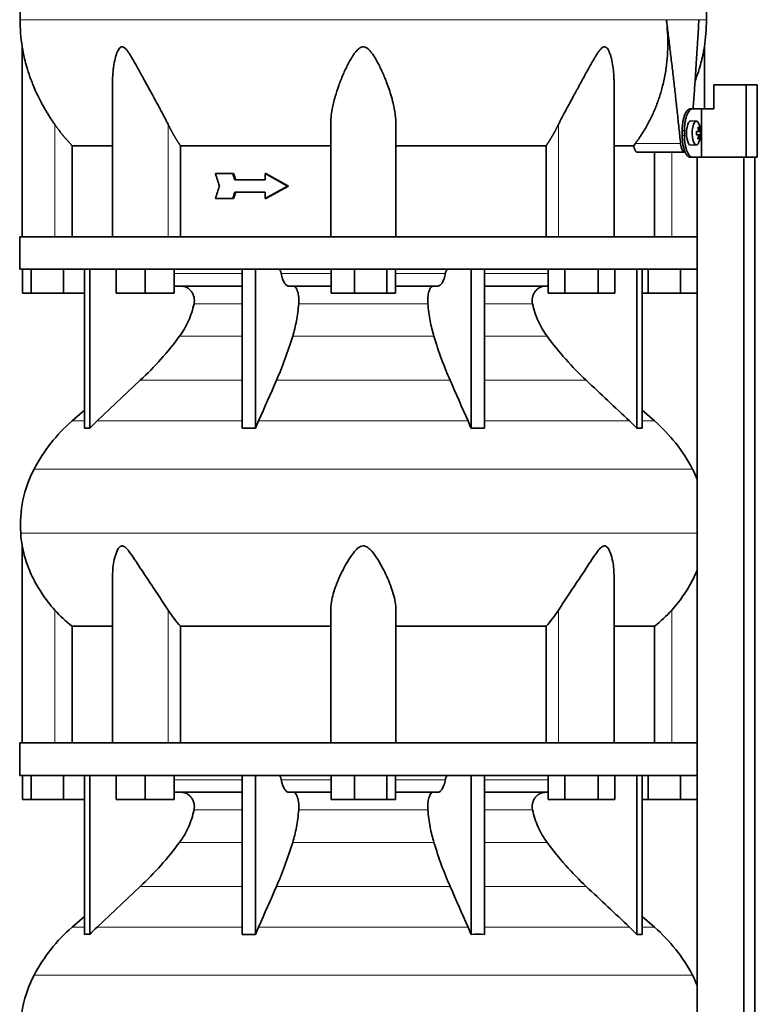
# Model space of a CAD drawing. Header units: millimetres. Extents: x 450 to 1334, y -1400 to 1414.
# Tile 20 of 25: x 958 to 1264, y 277 to 686. Entities that reach past the tile are written whole.
import ezdxf

# ---------------------------------------------------------------- set-up
doc = ezdxf.new("R2010")
doc.units = ezdxf.units.MM
for name, color, linetype in [('LOW_334-2', 7, 'Continuous'), ('M5X8_UNI7687', 7, 'Continuous'), ('VSI344-454_TERMI', 7, 'Continuous'), ('VSI344-454_TESTA', 7, 'Continuous'), ('VSI344_DIFFUSORE', 7, 'Continuous')]:
    doc.layers.add(name, color=color, linetype=linetype)

# ---------------------------------------------------------------- blocks, each defined once
blk = doc.blocks.new('SE3')
at = {"layer": 'LOW_334-2', "color": 7, "linetype": 'Continuous', "lineweight": 35}
for p, q in [((1239.14, 628.51), (1239.14, 595.51)), ((1239.21, 628.51), (1239.21, 176.51)), ((1258.6, 176.51), (1258.6, 628.51)), ((1263.14, 176.51), (1263.14, 628.51)), ((1239.14, 582.01), (1239.14, 385.51)), ((1239.14, 372.01), (1239.14, 176.51))]:
    blk.add_line(p, q, dxfattribs=at)
at = {"layer": 'M5X8_UNI7687', "color": 7, "linetype": 'Continuous', "lineweight": 35}
for p, q in [((1238.86, 643.44), (1236.51, 643.51)), ((1238.98, 639.16), (1239.56, 639.22)), ((1240.58, 639.2), (1238.98, 639.08)), ((1240.58, 637.81), (1238.98, 637.93)), ((1239.56, 637.8), (1238.98, 637.85)), ((1240.02, 640.84), (1239.6, 640.54)), ((1236.51, 633.51), (1238.86, 633.58)), ((1240.02, 636.17), (1239.6, 636.48))]:
    blk.add_line(p, q, dxfattribs=at)
at = {"layer": 'M5X8_UNI7687', "color": 4, "linetype": 'Continuous', "lineweight": 9}
for p, q in [((1240.38, 639.22), (1238.98, 639.09)), ((1238.98, 639.16), (1239.56, 639.22)), ((1238.98, 637.92), (1240.38, 637.8)), ((1239.56, 637.8), (1238.98, 637.85)), ((1239.72, 639.67), (1240.21, 639.72)), ((1240.21, 637.3), (1239.72, 637.34))]:
    blk.add_line(p, q, dxfattribs=at)
at = {"layer": 'M5X8_UNI7687', "color": 7, "linetype": 'Continuous', "lineweight": 35}
for centre, radius, start, end in [((1230.66, 638.51), 10, 337.7946, 22.2054), ((1230.98, 638.51), 9.62, 355.8727, 4.1273)]:
    blk.add_arc(centre, radius, start, end, dxfattribs=at)
for centre, major_axis, ratio, start_param, end_param in [((1236.49, 638.51), (0, 5), 0.34202, 0, 3.151709), ((1238.84, 638.51), (0, -4.93), 0.34202, 2.444185, 6.283185), ((1230.68, 638.35), (9.97, 0.82), 0.029809, 0.468971, 0.583531), ((1233.79, 638.51), (0, -9.26), 0.562348, 1.49595, 1.645642), ((1230.68, 638.66), (9.97, -0.82), 0.029809, -0.583531, -0.468971), ((1232.74, 635.44), (7.67, 5.19), 0.199978, 0.212267, 0.361959), ((1230.73, 638.51), (0, 10), 0.906308, 4.833518, 4.948078), ((1230.73, 638.51), (0, -10), 0.906308, 1.335108, 1.449667), ((1230.62, 638.51), (0, 10), 0.965926, 4.833518, 4.948078), ((1230.62, 638.51), (0, -10), 0.965926, 1.335108, 1.449667), ((1230.68, 638.35), (9.97, 0.82), 0.029809, 0.112154, 0.226713), ((1230.68, 638.66), (9.97, -0.82), 0.029809, -0.226713, -0.112154), ((1238.84, 638.51), (0, -4.93), 0.34202, 0, 0.697408), ((1232.74, 641.57), (7.67, -5.19), 0.199978, -0.361959, -0.212267)]:
    blk.add_ellipse(centre, major_axis=major_axis, ratio=ratio, start_param=start_param, end_param=end_param, dxfattribs=at)
for points in [[(1239.56, 639.22), (1239.56, 639.22), (1239.58, 639.22), (1239.6, 639.23), (1239.62, 639.24), (1239.64, 639.26), (1239.65, 639.28), (1239.67, 639.3), (1239.69, 639.33), (1239.7, 639.36), (1239.71, 639.4), (1239.72, 639.44), (1239.73, 639.48), (1239.73, 639.53), (1239.73, 639.57), (1239.73, 639.62), (1239.73, 639.66), (1239.73, 639.7), (1239.73, 639.72)], [(1239.73, 637.3), (1239.73, 637.32), (1239.73, 637.35), (1239.73, 637.4), (1239.73, 637.44), (1239.73, 637.49), (1239.73, 637.53), (1239.72, 637.57), (1239.71, 637.61), (1239.7, 637.65), (1239.69, 637.68), (1239.67, 637.71), (1239.65, 637.74), (1239.64, 637.76), (1239.62, 637.77), (1239.6, 637.79), (1239.58, 637.79), (1239.56, 637.8), (1239.56, 637.8)], [(1240.21, 639.72), (1240.21, 639.7), (1240.22, 639.66), (1240.23, 639.62), (1240.23, 639.57), (1240.24, 639.53), (1240.25, 639.48), (1240.26, 639.44), (1240.27, 639.4), (1240.29, 639.36), (1240.3, 639.33), (1240.31, 639.3), (1240.32, 639.28), (1240.33, 639.26), (1240.35, 639.24), (1240.36, 639.23), (1240.37, 639.22), (1240.38, 639.22), (1240.38, 639.22)], [(1240.38, 637.8), (1240.38, 637.8), (1240.37, 637.79), (1240.36, 637.79), (1240.35, 637.77), (1240.33, 637.76), (1240.32, 637.74), (1240.31, 637.71), (1240.3, 637.68), (1240.29, 637.65), (1240.27, 637.61), (1240.26, 637.57), (1240.25, 637.53), (1240.24, 637.49), (1240.23, 637.44), (1240.23, 637.4), (1240.22, 637.35), (1240.21, 637.32), (1240.21, 637.3)]]:
    blk.add_open_spline(points, degree=3, dxfattribs=at)
at = {"layer": 'VSI344-454_TERMI', "color": 7, "linetype": 'Continuous', "lineweight": 35}
for p, q in [((1259.47, 658.51), (1246.13, 658.51)), ((1246.13, 658.51), (1246.13, 648.51)), ((1264.15, 658.51), (1259.47, 658.51)), ((1259.47, 658.51), (1259.47, 628.51)), ((1264.15, 658.51), (1264.15, 628.51)), ((1236.22, 648.51), (1237.14, 648.51)), ((1237.14, 648.51), (1241.01, 648.51)), ((1241.01, 628.51), (1241.01, 648.51)), ((1241.01, 648.51), (1246.13, 648.51)), ((1232.99, 637.51), (1232.99, 639.51)), ((1233.91, 637.51), (1233.91, 639.51)), ((1237.14, 628.51), (1236.22, 628.51)), ((1237.14, 628.51), (1241.01, 628.51)), ((1259.47, 628.51), (1241.01, 628.51)), ((1264.15, 628.51), (1259.47, 628.51))]:
    blk.add_line(p, q, dxfattribs=at)
at = {"layer": 'VSI344-454_TERMI', "color": 4, "linetype": 'Continuous', "lineweight": 9}
for p, q in [((1232.99, 639.51), (1233.91, 639.51)), ((1233.91, 637.51), (1232.99, 637.51))]:
    blk.add_line(p, q, dxfattribs=at)
at = {"layer": 'VSI344-454_TERMI', "color": 7, "linetype": 'Continuous', "lineweight": 35}
for points, knots in [([(1232.99, 639.51), (1232.99, 639.61), (1232.99, 639.8), (1233, 640.1), (1233.01, 640.39), (1233.02, 640.68), (1233.04, 640.97), (1233.06, 641.26), (1233.08, 641.55), (1233.11, 641.83), (1233.14, 642.12), (1233.17, 642.4), (1233.21, 642.68), (1233.28, 643.14), (1233.39, 643.76), (1233.57, 644.51), (1233.77, 645.23), (1233.99, 645.88), (1234.23, 646.48), (1234.49, 647), (1234.76, 647.46), (1235.01, 647.79), (1235.24, 648.04), (1235.43, 648.21), (1235.63, 648.34), (1235.83, 648.44), (1236.02, 648.5), (1236.15, 648.5), (1236.22, 648.51)], [0, 0, 0, 0, 0.020997, 0.041894, 0.062714, 0.083478, 0.10421, 0.124932, 0.145667, 0.166438, 0.187266, 0.208175, 0.229186, 0.250321, 0.312381, 0.374613, 0.43743, 0.499971, 0.5625, 0.625324, 0.687531, 0.7496, 0.791733, 0.833468, 0.874982, 0.916455, 0.958068, 1, 1, 1, 1]), ([(1237.14, 648.51), (1237.11, 648.51), (1237.04, 648.5), (1236.95, 648.49), (1236.85, 648.47), (1236.75, 648.43), (1236.65, 648.39), (1236.55, 648.34), (1236.46, 648.28), (1236.36, 648.2), (1236.26, 648.12), (1236.16, 648.03), (1236.06, 647.93), (1235.9, 647.75), (1235.68, 647.46), (1235.41, 647), (1235.15, 646.48), (1234.91, 645.88), (1234.69, 645.23), (1234.49, 644.51), (1234.32, 643.76), (1234.19, 643.05), (1234.09, 642.4), (1234.03, 641.84), (1233.98, 641.26), (1233.94, 640.68), (1233.92, 640.1), (1233.91, 639.7), (1233.91, 639.51)], [0, 0, 0, 0, 0.021018, 0.041934, 0.062771, 0.083551, 0.104296, 0.125029, 0.145772, 0.166549, 0.18738, 0.20829, 0.2293, 0.250431, 0.312491, 0.374707, 0.437523, 0.500061, 0.56259, 0.62542, 0.687635, 0.749712, 0.791848, 0.833577, 0.875076, 0.916525, 0.958107, 1, 1, 1, 1]), ([(1236.22, 628.51), (1236.19, 628.51), (1236.12, 628.51), (1236.02, 628.52), (1235.92, 628.55), (1235.83, 628.58), (1235.73, 628.62), (1235.63, 628.68), (1235.53, 628.74), (1235.43, 628.81), (1235.34, 628.89), (1235.24, 628.98), (1235.14, 629.08), (1234.98, 629.26), (1234.76, 629.55), (1234.49, 630.01), (1234.23, 630.54), (1233.99, 631.13), (1233.77, 631.79), (1233.57, 632.5), (1233.39, 633.26), (1233.27, 633.97), (1233.17, 634.61), (1233.11, 635.18), (1233.05, 635.75), (1233.02, 636.33), (1232.99, 636.92), (1232.99, 637.31), (1232.99, 637.51)], [0, 0, 0, 0, 0.021018, 0.041935, 0.062772, 0.083552, 0.104298, 0.125031, 0.145774, 0.166551, 0.187383, 0.208292, 0.229302, 0.250433, 0.312493, 0.374709, 0.437524, 0.500062, 0.56259, 0.62542, 0.687635, 0.749712, 0.791848, 0.833577, 0.875075, 0.916525, 0.958107, 1, 1, 1, 1]), ([(1233.91, 637.51), (1233.91, 637.41), (1233.91, 637.21), (1233.92, 636.92), (1233.93, 636.62), (1233.94, 636.33), (1233.96, 636.04), (1233.98, 635.75), (1234, 635.46), (1234.03, 635.18), (1234.06, 634.9), (1234.1, 634.61), (1234.13, 634.34), (1234.2, 633.88), (1234.32, 633.26), (1234.49, 632.5), (1234.69, 631.79), (1234.91, 631.13), (1235.15, 630.54), (1235.41, 630.01), (1235.68, 629.55), (1235.94, 629.22), (1236.16, 628.98), (1236.36, 628.81), (1236.55, 628.67), (1236.75, 628.58), (1236.95, 628.52), (1237.08, 628.51), (1237.14, 628.51)], [0, 0, 0, 0, 0.020997, 0.041894, 0.062713, 0.083478, 0.10421, 0.124932, 0.145667, 0.166438, 0.187266, 0.208174, 0.229186, 0.250321, 0.31238, 0.374613, 0.43743, 0.499972, 0.562502, 0.625326, 0.687533, 0.749602, 0.791735, 0.83347, 0.874983, 0.916456, 0.958069, 1, 1, 1, 1])]:
    blk.add_open_spline(points, degree=3, knots=knots, dxfattribs=at)
at = {"layer": 'VSI344-454_TESTA', "color": 4, "linetype": 'Continuous', "lineweight": 9}
for p, q in [((1239.94, 685.54), (1226.43, 685.54)), ((972.71, 595.51), (972.71, 642.08)), ((1019.74, 595.51), (1019.74, 642.08)), ((1181.67, 595.51), (1181.67, 642.08)), ((1213.56, 634.21), (1232.31, 634.21)), ((1228.71, 595.51), (1228.71, 630.51))]:
    blk.add_line(p, q, dxfattribs=at)
at = {"layer": 'VSI344-454_TESTA', "color": 7, "linetype": 'Continuous', "lineweight": 35}
for p, q in [((959.21, 674.25), (959.21, 595.51)), ((1242.21, 648.51), (1242.21, 674.25)), ((996.7, 659.88), (996.7, 595.51)), ((1204.71, 595.51), (1204.71, 659.88)), ((1087.21, 595.51), (1087.21, 642.08)), ((1114.21, 595.51), (1114.21, 642.08)), ((1212.84, 633.21), (1213.57, 634.21)), ((979.96, 633.21), (979.96, 595.51)), ((1024.87, 633.21), (1024.87, 595.51)), ((1176.54, 633.21), (1176.54, 595.51)), ((1212.84, 633.21), (1204.82, 633.21)), ((1214.47, 630.51), (1234.07, 630.51)), ((1221.45, 630.51), (1221.45, 595.51)), ((1046.54, 621.67), (1039.39, 621.67)), ((1046.92, 621.67), (1046.54, 621.67)), ((1060.31, 621.67), (1059.93, 621.67)), ((1069.22, 616.51), (1059.93, 621.67)), ((1059.93, 621.67), (1059.93, 619.09)), ((1069.61, 616.51), (1060.31, 621.67)), ((1059.93, 619.09), (1047.39, 619.09)), ((1059.93, 613.92), (1047.39, 613.92)), ((1069.22, 616.51), (1059.93, 611.34)), ((1059.93, 613.92), (1059.93, 611.34)), ((1069.61, 616.51), (1060.31, 611.34)), ((1069.61, 616.51), (1069.22, 616.51)), ((1046.54, 611.34), (1039.39, 611.34)), ((1046.92, 611.34), (1046.54, 611.34)), ((1060.31, 611.34), (1059.93, 611.34))]:
    blk.add_line(p, q, dxfattribs=at)
for centre, start, end in [((1034.67, 685.63), 180.0677, 188.5808), ((1166.74, 685.63), 351.4198, 359.9323)]:
    blk.add_arc(centre, 76.32, start, end, dxfattribs=at)
for points, degree, knots in [([(985.44, 821.96), (983.98, 817.09), (980.03, 807.25), (972.76, 792.09), (966.58, 775.74), (962.83, 759.21), (960.61, 743.07), (959.36, 727.1), (958.7, 711.22), (958.49, 697.44), (958.35, 688.89), (958.35, 685.54)], 3, [0, 0, 0, 0, 0.117079, 0.240569, 0.360617, 0.476421, 0.590288, 0.703407, 0.816259, 0.929029, 1, 1, 1, 1]), ([(1215.97, 821.96), (1217.43, 817.09), (1221.38, 807.25), (1228.65, 792.09), (1234.83, 775.74), (1238.58, 759.21), (1240.8, 743.07), (1242.05, 727.1), (1242.71, 711.22), (1242.92, 697.44), (1243.06, 688.89), (1243.06, 685.54)], 3, [0, 0, 0, 0, 0.117079, 0.240569, 0.360617, 0.476421, 0.590288, 0.703407, 0.816259, 0.929029, 1, 1, 1, 1]), ([(1213.56, 634.21), (1214.04, 634.86), (1214.99, 636.15), (1216.33, 638.16), (1217.59, 640.21), (1218.78, 642.31), (1219.89, 644.45), (1220.92, 646.63), (1221.87, 648.86), (1222.75, 651.11), (1223.54, 653.4), (1224.25, 655.72), (1225.17, 659.12), (1226.1, 663.61), (1226.82, 669.2), (1227.09, 674.73), (1227, 680.17), (1226.62, 683.76), (1226.43, 685.54)], 3, [0, 0, 0, 0, 0.045711, 0.091341, 0.13689, 0.182361, 0.227753, 0.273067, 0.318303, 0.363461, 0.408543, 0.453547, 0.498475, 0.603623, 0.706356, 0.806668, 0.904552, 1, 1, 1, 1]), ([(1237.52, 648.51), (1237.54, 648.89), (1237.66, 650.45), (1237.86, 653.15), (1238.1, 656.56), (1238.46, 661.78), (1238.92, 668.71), (1239.46, 677.26), (1239.78, 682.82), (1239.94, 685.54)], 3, [0.2784568, 0.2784568, 0.2784568, 0.2784568, 0.3008671, 0.3697767, 0.4361634, 0.5000272, 0.6747049, 0.8413625, 1, 1, 1, 1]), ([(972.71, 642.08), (972.4, 642.53), (971.77, 643.43), (970.85, 644.84), (969.91, 646.33), (968.97, 647.89), (967.81, 649.91), (966.42, 652.51), (965, 655.46), (963.78, 658.27), (962.56, 661.39), (961.41, 664.8), (960.42, 668.35), (959.82, 670.96), (959.5, 672.56), (959.34, 673.48), (959.23, 674.06), (959.21, 674.25), (959.21, 674.25)], 3, [0, 0, 0, 0, 0.0207315, 0.0423915, 0.0649855, 0.0885178, 0.1129927, 0.1557981, 0.2041241, 0.2433105, 0.2789295, 0.3409942, 0.392778, 0.4359518, 0.4604978, 0.4716154, 0.4871189, 0.4999917, 0.4999917, 0.4999917, 0.4999917]), ([(1019.74, 642.08), (1019.53, 642.52), (1019.09, 643.4), (1018.38, 644.77), (1017.57, 646.32), (1016.63, 648.08), (1015.32, 650.51), (1013.74, 653.4), (1012.01, 656.56), (1010.47, 659.38), (1009.1, 661.88), (1007.9, 664.09), (1006.52, 666.6), (1005.26, 668.85), (1004.07, 670.83), (1003.25, 672.07), (1002.46, 673.11), (1001.66, 673.91), (1000.81, 674.33), (1000, 674.14), (999.36, 673.48), (998.82, 672.56), (998.36, 671.42), (997.77, 669.56), (997.31, 667.39), (996.96, 664.91), (996.77, 662.74), (996.7, 661.03), (996.7, 660.07), (996.7, 659.88)], 3, [0, 0, 0, 0, 0.020247, 0.0413012, 0.0631676, 0.0911499, 0.1206822, 0.1725651, 0.2189806, 0.2600001, 0.2962057, 0.3283254, 0.3570821, 0.4069553, 0.4285992, 0.4484587, 0.4665056, 0.4826091, 0.4971306, 0.5113122, 0.5266668, 0.543344, 0.562023, 0.5826937, 0.6304427, 0.6595254, 0.6923195, 0.7261108, 0.7344062, 0.7344062, 0.7344062, 0.7344062]), ([(1114.21, 642.08), (1114.2, 642.52), (1114.19, 643.4), (1114.09, 644.77), (1113.93, 646.32), (1113.66, 648.08), (1113.18, 650.51), (1112.46, 653.4), (1111.47, 656.56), (1110.46, 659.38), (1109.46, 661.88), (1108.5, 664.09), (1107.31, 666.6), (1106.12, 668.85), (1104.88, 670.83), (1103.99, 672.07), (1103.06, 673.11), (1102.08, 673.91), (1100.95, 674.33), (1099.77, 674.14), (1098.75, 673.48), (1097.82, 672.56), (1096.93, 671.42), (1095.7, 669.56), (1094.5, 667.39), (1093.29, 664.91), (1092.31, 662.74), (1091.37, 660.46), (1090.22, 657.41), (1089.19, 654.23), (1088.34, 651), (1087.75, 648.16), (1087.3, 645.19), (1087.24, 643.09), (1087.21, 642.08)], 3, [0, 0, 0, 0, 0.020247, 0.041301, 0.063168, 0.09115, 0.120682, 0.172565, 0.218981, 0.26, 0.296206, 0.328325, 0.357082, 0.406955, 0.428599, 0.448459, 0.466506, 0.482609, 0.497131, 0.511312, 0.526667, 0.543344, 0.562023, 0.582694, 0.630443, 0.659525, 0.692319, 0.726111, 0.759233, 0.82594, 0.865768, 0.902245, 0.953307, 1, 1, 1, 1]), ([(1204.71, 659.88), (1204.71, 660.57), (1204.68, 662.01), (1204.53, 664.09), (1204.23, 666.6), (1203.81, 668.85), (1203.25, 670.83), (1202.8, 672.07), (1202.29, 673.11), (1201.69, 673.91), (1200.95, 674.33), (1200.09, 674.14), (1199.29, 673.48), (1198.51, 672.56), (1197.72, 671.42), (1196.56, 669.56), (1195.33, 667.39), (1193.96, 664.91), (1192.77, 662.74), (1191.53, 660.46), (1189.87, 657.41), (1188.12, 654.23), (1186.36, 651), (1184.82, 648.16), (1183.23, 645.19), (1182.17, 643.09), (1181.67, 642.08)], 3, [0.2656245, 0.2656245, 0.2656245, 0.2656245, 0.2962057, 0.3283254, 0.3570821, 0.4069553, 0.4285992, 0.4484587, 0.4665056, 0.4826091, 0.4971306, 0.5113122, 0.5266668, 0.543344, 0.562023, 0.5826937, 0.6304427, 0.6595254, 0.6923195, 0.7261108, 0.7592332, 0.8259403, 0.8657684, 0.9022453, 0.9533075, 1, 1, 1, 1]), ([(1242.21, 674.25), (1242.21, 674.25), (1242.21, 674.25), (1242.18, 674.06), (1242.06, 673.4), (1241.89, 672.46), (1241.66, 671.33), (1241.36, 669.98), (1240.86, 667.89), (1239.99, 664.78), (1239.04, 661.97), (1238.43, 660.34), (1238.35, 660.13)], 3, [0.4999935, 0.4999935, 0.4999935, 0.4999935, 0.5000341, 0.5129562, 0.5284792, 0.5444389, 0.5641957, 0.583938, 0.6074587, 0.6593255, 0.7214848, 0.730703, 0.730703, 0.730703, 0.730703]), ([(979.96, 633.21), (977.96, 635.31), (976.15, 637.53), (974.34, 639.74), (972.71, 642.08)], 2, [0, 0, 0, 0.5, 0.5, 1, 1, 1]), ([(1024.87, 633.21), (1023.46, 635.31), (1022.17, 637.53), (1020.9, 639.74), (1019.74, 642.08)], 2, [0, 0, 0, 0.5, 0.5, 1, 1, 1]), ([(1181.67, 642.08), (1180.51, 639.74), (1179.24, 637.53), (1177.95, 635.31), (1176.54, 633.21)], 2, [0, 0, 0, 0.5, 0.5, 1, 1, 1]), ([(1232.31, 634.21), (1232.31, 634.14), (1232.33, 633.99), (1232.36, 633.76), (1232.39, 633.55), (1232.43, 633.33), (1232.47, 633.13), (1232.51, 632.93), (1232.6, 632.56), (1232.75, 632.07), (1232.97, 631.52), (1233.23, 631.08), (1233.45, 630.81), (1233.64, 630.65), (1233.78, 630.57), (1233.93, 630.52), (1234.02, 630.51), (1234.07, 630.51)], 3, [0, 0, 0, 0, 0.036137, 0.072006, 0.107687, 0.143258, 0.1788, 0.214393, 0.250117, 0.375419, 0.499764, 0.624342, 0.749875, 0.812239, 0.874428, 0.936872, 1, 1, 1, 1]), ([(979.96, 633.21), (980.59, 633.21), (981.62, 633.21), (984.46, 633.21), (986.27, 633.21), (990.63, 633.21), (993.18, 633.21), (996.25, 633.21), (996.42, 633.21), (996.58, 633.21)], 3, [0, 0, 0, 0, 0.25, 0.25, 0.5, 0.5, 0.75, 0.75, 0.764371, 0.764371, 0.764371, 0.764371]), ([(1024.87, 633.21), (1029.32, 633.21), (1034.02, 633.21), (1043.83, 633.21), (1048.94, 633.21), (1059.47, 633.21), (1064.89, 633.21), (1075.93, 633.21), (1081.54, 633.21), (1087.21, 633.21)], 3, [0, 0, 0, 0, 0.25, 0.25, 0.5, 0.5, 0.75, 0.75, 1, 1, 1, 1]), ([(1114.21, 633.21), (1119.87, 633.21), (1125.49, 633.21), (1136.52, 633.21), (1141.94, 633.21), (1152.47, 633.21), (1157.58, 633.21), (1167.39, 633.21), (1172.09, 633.21), (1176.54, 633.21)], 3, [0, 0, 0, 0, 0.25, 0.25, 0.5, 0.5, 0.75, 0.75, 1, 1, 1, 1]), ([(1214.47, 630.51), (1214.45, 630.51), (1214.39, 630.51), (1214.31, 630.53), (1214.23, 630.55), (1214.16, 630.59), (1214.08, 630.63), (1213.94, 630.73), (1213.76, 630.9), (1213.54, 631.22), (1213.33, 631.61), (1213.17, 631.99), (1213.06, 632.34), (1212.98, 632.62), (1212.9, 632.91), (1212.86, 633.11), (1212.84, 633.21)], 3, [0, 0, 0, 0, 0.041685, 0.083129, 0.124417, 0.165635, 0.206869, 0.248205, 0.373034, 0.498358, 0.621809, 0.745536, 0.809628, 0.873199, 0.936554, 1, 1, 1, 1])]:
    blk.add_open_spline(points, degree=degree, knots=knots, dxfattribs=at)
at = {"layer": 'VSI344-454_TESTA', "color": 4, "linetype": 'Continuous', "lineweight": 9}
for points, weights in [([(958.35, 685.54), (958.35, 685.54), (1139.07, 685.54), (1226.43, 685.54)], [1, 0.494458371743, 0.494458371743, 1]), ([(1239.94, 685.54), (1242.01, 685.54), (1243.06, 685.54), (1243.06, 685.54)], [1, 0.996331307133, 0.996331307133, 1])]:
    blk.add_rational_spline(points, weights, degree=3, dxfattribs=at)
at = {"layer": 'VSI344-454_TESTA', "color": 7, "linetype": 'Continuous', "lineweight": 35}
for points, degree in [([(1232.31, 634.21), (1229.67, 659.99), (1226.43, 685.54)], 2), ([(1041.04, 616.51), (1040.49, 618.23), (1039.94, 619.95), (1039.39, 621.67)], 3), ([(1047.39, 619.09), (1047.1, 619.95), (1046.82, 620.81), (1046.54, 621.67)], 3), ([(1047.77, 619.09), (1047.49, 619.95), (1047.21, 620.81), (1046.92, 621.67)], 3), ([(1041.04, 616.51), (1040.49, 614.79), (1039.94, 613.06), (1039.39, 611.34)], 3), ([(1047.39, 613.92), (1047.1, 613.06), (1046.82, 612.2), (1046.54, 611.34)], 3), ([(1047.77, 613.92), (1047.49, 613.06), (1047.21, 612.2), (1046.92, 611.34)], 3)]:
    blk.add_open_spline(points, degree=degree, dxfattribs=at)
at = {"layer": 'VSI344_DIFFUSORE', "color": 7, "linetype": 'Continuous', "lineweight": 35}
for p, q in [((958.21, 595.51), (1239.2, 595.51)), ((958.21, 595.51), (958.21, 582.01)), ((1239.2, 595.51), (1239.2, 582.01)), ((958.21, 582.01), (1239.2, 582.01)), ((959.32, 572.01), (959.32, 582.01)), ((962.91, 572.01), (962.91, 582.01)), ((976.29, 572.01), (976.29, 582.01)), ((985, 516.04), (985, 582.01)), ((987.29, 516.04), (987.29, 582.01)), ((998.2, 572.01), (998.2, 582.01)), ((1010.2, 572.01), (1010.2, 582.01)), ((1022.2, 572.01), (1022.2, 582.01)), ((1050.48, 516.04), (1050.48, 582.01)), ((1056.02, 516.04), (1056.02, 582.01)), ((1087.32, 572.01), (1087.32, 582.01)), ((1097.12, 572.01), (1097.12, 582.01)), ((1110.5, 572.01), (1110.5, 582.01)), ((1114.09, 572.01), (1114.09, 582.01)), ((1145.39, 516.04), (1145.39, 582.01)), ((1150.93, 516.04), (1150.93, 582.01)), ((1177.36, 572.01), (1177.36, 582.01)), ((1184.29, 572.01), (1184.29, 582.01)), ((1198.14, 572.01), (1198.14, 582.01)), ((1205.07, 572.01), (1205.07, 582.01)), ((1214.12, 516.04), (1214.12, 582.01)), ((1216.41, 516.04), (1216.41, 582.01)), ((1218.91, 572.01), (1218.91, 582.01)), ((1232.29, 572.01), (1232.29, 582.01)), ((962.91, 572.01), (959.32, 572.01)), ((976.29, 572.01), (962.91, 572.01)), ((985, 572.01), (976.29, 572.01)), ((1010.2, 572.01), (998.2, 572.01)), ((1022.2, 572.01), (1010.2, 572.01)), ((1050.48, 575.01), (1022.2, 575.01)), ((1087.32, 575.01), (1069.82, 575.01)), ((1097.12, 572.01), (1087.32, 572.01)), ((1110.5, 572.01), (1097.12, 572.01)), ((1114.09, 572.01), (1110.5, 572.01)), ((1131.59, 575.01), (1114.09, 575.01)), ((1177.36, 575.01), (1150.93, 575.01)), ((1184.29, 572.01), (1177.36, 572.01)), ((1198.14, 572.01), (1184.29, 572.01)), ((1205.07, 572.01), (1198.14, 572.01)), ((1218.91, 572.01), (1216.41, 572.01)), ((1232.29, 572.01), (1218.91, 572.01)), ((1239.14, 572.01), (1232.29, 572.01)), ((1008.21, 535.91), (990.29, 519.05)), ((985, 523.47), (979.91, 519.05)), ((1221.5, 519.05), (1216.41, 523.47)), ((1056.02, 516.04), (1057.27, 519.05)), ((1211.12, 519.05), (1214.12, 516.04)), ((1050.48, 516.04), (1056.02, 516.04)), ((1214.12, 516.04), (1216.41, 516.04)), ((959.21, 467.22), (959.21, 385.51)), ((996.7, 455), (996.7, 385.51)), ((1204.71, 385.51), (1204.71, 455.02)), ((1087.21, 385.51), (1087.21, 440.61)), ((1114.21, 385.51), (1114.21, 440.61)), ((979.96, 433.88), (996.7, 433.88)), ((979.96, 385.51), (979.96, 433.88)), ((1024.87, 433.88), (1087.21, 433.88)), ((1024.87, 385.51), (1024.87, 433.88)), ((1114.21, 433.88), (1176.54, 433.88)), ((1176.54, 433.88), (1176.54, 385.51)), ((1204.71, 433.88), (1221.45, 433.88)), ((1221.45, 433.88), (1221.45, 385.51)), ((958.21, 385.51), (1239.2, 385.51)), ((958.21, 385.51), (958.21, 372.01)), ((1239.2, 385.51), (1239.2, 372.01)), ((958.21, 372.01), (1239.2, 372.01)), ((959.32, 362.01), (959.32, 372.01)), ((962.91, 362.01), (962.91, 372.01)), ((976.29, 362.01), (976.29, 372.01)), ((985, 306.04), (985, 372.01)), ((987.29, 306.04), (987.29, 372.01)), ((998.2, 362.01), (998.2, 372.01)), ((1010.2, 362.01), (1010.2, 372.01)), ((1022.2, 362.01), (1022.2, 372.01)), ((1050.48, 306.04), (1050.48, 372.01)), ((1056.02, 306.04), (1056.02, 372.01)), ((1087.32, 362.01), (1087.32, 372.01)), ((1097.12, 362.01), (1097.12, 372.01)), ((1110.5, 362.01), (1110.5, 372.01)), ((1114.09, 362.01), (1114.09, 372.01)), ((1145.39, 306.04), (1145.39, 372.01)), ((1150.93, 306.04), (1150.93, 372.01)), ((1177.36, 362.01), (1177.36, 372.01)), ((1184.29, 362.01), (1184.29, 372.01)), ((1198.14, 362.01), (1198.14, 372.01)), ((1205.07, 362.01), (1205.07, 372.01)), ((1214.12, 306.04), (1214.12, 372.01)), ((1216.41, 306.04), (1216.41, 372.01)), ((1218.91, 362.01), (1218.91, 372.01)), ((1232.29, 362.01), (1232.29, 372.01)), ((1050.48, 365.01), (1022.2, 365.01)), ((1087.32, 365.01), (1069.82, 365.01)), ((1131.59, 365.01), (1114.09, 365.01)), ((1177.36, 365.01), (1150.93, 365.01)), ((962.91, 362.01), (959.32, 362.01)), ((976.29, 362.01), (962.91, 362.01)), ((985, 362.01), (976.29, 362.01)), ((1010.2, 362.01), (998.2, 362.01)), ((1022.2, 362.01), (1010.2, 362.01)), ((1097.12, 362.01), (1087.32, 362.01)), ((1110.5, 362.01), (1097.12, 362.01)), ((1114.09, 362.01), (1110.5, 362.01)), ((1184.29, 362.01), (1177.36, 362.01)), ((1198.14, 362.01), (1184.29, 362.01)), ((1205.07, 362.01), (1198.14, 362.01)), ((1218.91, 362.01), (1216.41, 362.01)), ((1232.29, 362.01), (1218.91, 362.01)), ((1239.14, 362.01), (1232.29, 362.01)), ((1008.21, 325.91), (990.29, 309.05)), ((985, 313.47), (979.91, 309.05)), ((1221.5, 309.05), (1216.41, 313.47)), ((1056.02, 306.04), (1057.27, 309.05)), ((1211.12, 309.05), (1214.12, 306.04)), ((1050.48, 306.04), (1056.02, 306.04)), ((1214.12, 306.04), (1216.41, 306.04))]:
    blk.add_line(p, q, dxfattribs=at)
at = {"layer": 'VSI344_DIFFUSORE', "color": 4, "linetype": 'Continuous', "lineweight": 9}
for p, q in [((1022.2, 580.22), (1050.48, 580.22)), ((1066.69, 580.22), (1087.32, 580.22)), ((1114.09, 580.22), (1134.72, 580.22)), ((1150.93, 580.22), (1177.36, 580.22)), ((1050.48, 567.67), (1030.48, 567.67)), ((1127.5, 567.67), (1073.91, 567.67)), ((1170.93, 567.67), (1150.93, 567.67)), ((1024.47, 554.21), (1050.48, 554.21)), ((1071.42, 554.21), (1129.99, 554.21)), ((1150.93, 554.21), (1176.94, 554.21)), ((1008.21, 535.91), (1050.48, 535.91)), ((1064.69, 535.91), (1136.72, 535.91)), ((1150.93, 535.91), (1193.2, 535.91)), ((985, 519.05), (979.91, 519.05)), ((990.29, 519.05), (1050.48, 519.05)), ((1057.27, 519.05), (1144.14, 519.05)), ((1150.93, 519.05), (1211.12, 519.05)), ((1216.41, 519.05), (1221.5, 519.05)), ((964.13, 499.06), (1237.28, 499.06)), ((1239.14, 472.51), (958.57, 472.51)), ((972.71, 385.51), (972.71, 440.61)), ((1019.74, 385.51), (1019.74, 440.61)), ((1181.67, 385.51), (1181.67, 440.61)), ((1228.71, 385.51), (1228.71, 440.61)), ((1022.2, 370.22), (1050.48, 370.22)), ((1066.69, 370.22), (1087.32, 370.22)), ((1114.09, 370.22), (1134.72, 370.22)), ((1150.93, 370.22), (1177.36, 370.22)), ((1050.48, 357.67), (1030.48, 357.67)), ((1127.5, 357.67), (1073.91, 357.67)), ((1170.93, 357.67), (1150.93, 357.67)), ((1024.47, 344.21), (1050.48, 344.21)), ((1071.42, 344.21), (1129.99, 344.21)), ((1150.93, 344.21), (1176.94, 344.21)), ((1008.21, 325.91), (1050.48, 325.91)), ((1064.69, 325.91), (1136.72, 325.91)), ((1150.93, 325.91), (1193.2, 325.91)), ((979.91, 309.05), (985, 309.05)), ((990.29, 309.05), (1050.48, 309.05)), ((1057.27, 309.05), (1144.14, 309.05)), ((1150.93, 309.05), (1211.12, 309.05)), ((1216.41, 309.05), (1221.5, 309.05)), ((964.13, 289.06), (1237.28, 289.06))]:
    blk.add_line(p, q, dxfattribs=at)
at = {"layer": 'VSI344_DIFFUSORE', "color": 7, "linetype": 'Continuous', "lineweight": 35}
for centre, radius, start, end in [((1024.88, 467.33), 68.53, 131, 152.418), ((1176.53, 467.33), 68.53, 27.582, 49), ((1008.38, 475.95), 49.92, 152.418, 183.9452), ((1193.03, 475.95), 49.92, 22.5431, 27.582), ((1011.95, 476.19), 53.5, 183.9452, 189.6563), ((1024.88, 257.33), 68.53, 131, 152.418), ((1176.53, 257.33), 68.53, 27.582, 49), ((1008.38, 265.95), 49.92, 152.418, 183.9452), ((1193.03, 265.95), 49.92, 22.5431, 27.582)]:
    blk.add_arc(centre, radius, start, end, dxfattribs=at)
for points, knots in [([(1065.62, 582.01), (1065.68, 582.01), (1065.74, 582), (1065.85, 581.96), (1065.9, 581.92), (1066.06, 581.8), (1066.16, 581.68), (1066.35, 581.36), (1066.44, 581.17), (1066.55, 580.84), (1066.58, 580.73), (1066.64, 580.48), (1066.67, 580.35), (1066.69, 580.22)], [0, 0, 0, 0, 0.125, 0.125, 0.25, 0.25, 0.5, 0.5, 0.75, 0.75, 0.875, 0.875, 1, 1, 1, 1]), ([(1069.82, 575.01), (1069.66, 575.01), (1069.49, 575.04), (1069.17, 575.16), (1069.01, 575.25), (1068.7, 575.49), (1068.54, 575.64), (1068.25, 575.99), (1068.1, 576.19), (1067.69, 576.89), (1067.44, 577.44), (1067.12, 578.41), (1067.02, 578.75), (1066.84, 579.47), (1066.76, 579.84), (1066.69, 580.22)], [0, 0, 0, 0, 0.125, 0.125, 0.25, 0.25, 0.375, 0.375, 0.5, 0.5, 0.75, 0.75, 0.875, 0.875, 1, 1, 1, 1]), ([(1131.59, 575.01), (1131.75, 575.01), (1131.92, 575.04), (1132.24, 575.16), (1132.4, 575.25), (1132.71, 575.49), (1132.87, 575.64), (1133.16, 575.99), (1133.31, 576.19), (1133.72, 576.89), (1133.97, 577.44), (1134.29, 578.41), (1134.39, 578.75), (1134.57, 579.47), (1134.65, 579.84), (1134.72, 580.22)], [0, 0, 0, 0, 0.125, 0.125, 0.25, 0.25, 0.375, 0.375, 0.5, 0.5, 0.75, 0.75, 0.875, 0.875, 1, 1, 1, 1]), ([(1135.79, 582.01), (1135.73, 582.01), (1135.67, 582), (1135.56, 581.96), (1135.51, 581.92), (1135.35, 581.8), (1135.25, 581.68), (1135.06, 581.36), (1134.97, 581.17), (1134.86, 580.84), (1134.83, 580.73), (1134.77, 580.48), (1134.74, 580.35), (1134.72, 580.22)], [0, 0, 0, 0, 0.125, 0.125, 0.25, 0.25, 0.5, 0.5, 0.75, 0.75, 0.875, 0.875, 1, 1, 1, 1]), ([(1030.48, 567.67), (1030.57, 568.11), (1030.62, 568.56), (1030.62, 569.46), (1030.57, 569.9), (1030.43, 570.56), (1030.38, 570.78), (1030.24, 571.21), (1030.16, 571.41), (1029.89, 572.02), (1029.67, 572.4), (1029.28, 572.93), (1029.14, 573.09), (1028.84, 573.41), (1028.69, 573.56), (1028.37, 573.84), (1028.2, 573.97), (1027.85, 574.21), (1027.66, 574.32), (1027.1, 574.61), (1026.71, 574.76), (1026.11, 574.91), (1025.9, 574.94), (1025.49, 574.99), (1025.28, 575.01), (1025.07, 575.01)], [0, 0, 0, 0, 0.125, 0.125, 0.25, 0.25, 0.3125, 0.3125, 0.375, 0.375, 0.5, 0.5, 0.5625, 0.5625, 0.625, 0.625, 0.6875, 0.6875, 0.75, 0.75, 0.875, 0.875, 0.9375, 0.9375, 1, 1, 1, 1]), ([(1071.67, 575.01), (1071.84, 575.01), (1072.02, 574.96), (1072.35, 574.76), (1072.51, 574.61), (1072.83, 574.22), (1072.97, 573.98), (1073.24, 573.41), (1073.36, 573.1), (1073.58, 572.4), (1073.67, 572.01), (1073.82, 571.21), (1073.87, 570.78), (1073.95, 569.9), (1073.97, 569.46), (1073.97, 568.56), (1073.95, 568.11), (1073.91, 567.67)], [0, 0, 0, 0, 0.125, 0.125, 0.25, 0.25, 0.375, 0.375, 0.5, 0.5, 0.625, 0.625, 0.75, 0.75, 0.875, 0.875, 1, 1, 1, 1]), ([(1129.74, 575.01), (1129.57, 575.01), (1129.39, 574.96), (1129.06, 574.76), (1128.9, 574.61), (1128.58, 574.22), (1128.44, 573.98), (1128.17, 573.41), (1128.05, 573.1), (1127.83, 572.4), (1127.74, 572.01), (1127.59, 571.21), (1127.54, 570.78), (1127.46, 569.9), (1127.44, 569.46), (1127.44, 568.56), (1127.46, 568.11), (1127.5, 567.67)], [0, 0, 0, 0, 0.125, 0.125, 0.25, 0.25, 0.375, 0.375, 0.5, 0.5, 0.625, 0.625, 0.75, 0.75, 0.875, 0.875, 1, 1, 1, 1]), ([(1170.93, 567.67), (1170.84, 568.11), (1170.79, 568.56), (1170.79, 569.46), (1170.84, 569.9), (1170.98, 570.56), (1171.03, 570.78), (1171.17, 571.21), (1171.25, 571.41), (1171.52, 572.02), (1171.74, 572.4), (1172.13, 572.93), (1172.27, 573.09), (1172.57, 573.41), (1172.72, 573.56), (1173.04, 573.84), (1173.21, 573.97), (1173.56, 574.21), (1173.75, 574.32), (1174.31, 574.61), (1174.7, 574.76), (1175.3, 574.91), (1175.51, 574.94), (1175.92, 574.99), (1176.13, 575.01), (1176.34, 575.01)], [0, 0, 0, 0, 0.125, 0.125, 0.25, 0.25, 0.3125, 0.3125, 0.375, 0.375, 0.5, 0.5, 0.5625, 0.5625, 0.625, 0.625, 0.6875, 0.6875, 0.75, 0.75, 0.875, 0.875, 0.9375, 0.9375, 1, 1, 1, 1]), ([(1024.47, 554.21), (1025.92, 556.16), (1027.16, 558.28), (1028.69, 561.71), (1029.14, 562.88), (1029.9, 565.25), (1030.22, 566.45), (1030.48, 567.67)], [0, 0, 0, 0, 0.5, 0.5, 0.75, 0.75, 1, 1, 1, 1]), ([(1073.91, 567.67), (1073.81, 566.45), (1073.67, 565.25), (1073.36, 562.88), (1073.17, 561.71), (1072.54, 558.28), (1072.02, 556.16), (1071.42, 554.21)], [0, 0, 0, 0, 0.25, 0.25, 0.5, 0.5, 1, 1, 1, 1]), ([(1127.5, 567.67), (1127.6, 566.45), (1127.74, 565.25), (1128.05, 562.88), (1128.24, 561.71), (1128.87, 558.28), (1129.39, 556.16), (1129.99, 554.21)], [0, 0, 0, 0, 0.25, 0.25, 0.5, 0.5, 1, 1, 1, 1]), ([(1176.94, 554.21), (1175.49, 556.16), (1174.25, 558.28), (1172.72, 561.71), (1172.27, 562.88), (1171.51, 565.25), (1171.19, 566.45), (1170.93, 567.67)], [0, 0, 0, 0, 0.5, 0.5, 0.75, 0.75, 1, 1, 1, 1]), ([(1008.21, 535.91), (1011.15, 538.68), (1013.99, 541.59), (1019.44, 547.73), (1022.03, 550.92), (1024.47, 554.21)], [0, 0, 0, 0, 0.5, 0.5, 1, 1, 1, 1]), ([(1071.42, 554.21), (1070.41, 550.92), (1069.34, 547.73), (1067.08, 541.59), (1065.91, 538.68), (1064.69, 535.91)], [0, 0, 0, 0, 0.5, 0.5, 1, 1, 1, 1]), ([(1129.99, 554.21), (1131, 550.92), (1132.07, 547.73), (1134.33, 541.59), (1135.5, 538.68), (1136.72, 535.91)], [0, 0, 0, 0, 0.5, 0.5, 1, 1, 1, 1]), ([(1193.2, 535.91), (1190.26, 538.68), (1187.42, 541.59), (1181.97, 547.73), (1179.38, 550.92), (1176.94, 554.21)], [0, 0, 0, 0, 0.5, 0.5, 1, 1, 1, 1]), ([(972.71, 440.61), (970.76, 442.78), (969.02, 445.03), (965.9, 449.7), (964.53, 452.1), (962.25, 456.88), (961.31, 459.3), (960.21, 462.86), (959.9, 464.04), (959.53, 465.64), (959.42, 466.15), (959.26, 466.94), (959.21, 467.22), (959.21, 467.22)], [0, 0, 0, 0, 0.125, 0.125, 0.25, 0.25, 0.375, 0.375, 0.4375, 0.4375, 0.46875, 0.46875, 0.4975159, 0.4975159, 0.4975159, 0.4975159]), ([(1019.74, 440.61), (1018.37, 442.78), (1016.86, 445.02), (1013.72, 449.68), (1012.12, 452.07), (1008.98, 456.84), (1007.43, 459.25), (1005.07, 462.81), (1004.28, 463.98), (1003.02, 465.58), (1002.59, 466.1), (1001.63, 466.93), (1001.09, 467.24), (1000.08, 467.19), (999.64, 466.84), (998.96, 465.98), (998.69, 465.47), (997.98, 463.85), (997.65, 462.69), (996.92, 459.38), (996.69, 457.18), (996.7, 455)], [0, 0, 0, 0, 0.125, 0.125, 0.25, 0.25, 0.375, 0.375, 0.4375, 0.4375, 0.46875, 0.46875, 0.5, 0.5, 0.53125, 0.53125, 0.5625, 0.5625, 0.625, 0.625, 0.7389823, 0.7389823, 0.7389823, 0.7389823]), ([(1114.21, 440.61), (1114.21, 442.78), (1113.8, 445.02), (1112.49, 449.68), (1111.58, 452.07), (1109.41, 456.84), (1108.16, 459.25), (1105.93, 462.81), (1105.13, 463.98), (1103.73, 465.58), (1103.22, 466.1), (1102.04, 466.93), (1101.34, 467.24), (1099.89, 467.19), (1099.21, 466.84), (1098.06, 465.98), (1097.57, 465.47), (1096.18, 463.85), (1095.4, 462.69), (1093.21, 459.18), (1091.95, 456.75), (1089.8, 451.99), (1088.91, 449.65), (1087.61, 445.04), (1087.21, 442.76), (1087.21, 440.61)], [0, 0, 0, 0, 0.125, 0.125, 0.25, 0.25, 0.375, 0.375, 0.4375, 0.4375, 0.46875, 0.46875, 0.5, 0.5, 0.53125, 0.53125, 0.5625, 0.5625, 0.625, 0.625, 0.75, 0.75, 0.875, 0.875, 1, 1, 1, 1]), ([(1204.71, 455.01), (1204.72, 457.21), (1204.49, 459.44), (1203.73, 462.81), (1203.39, 463.98), (1202.66, 465.58), (1202.38, 466.1), (1201.67, 466.93), (1201.21, 467.24), (1200.18, 467.19), (1199.65, 466.84), (1198.72, 465.98), (1198.29, 465.47), (1197.04, 463.85), (1196.26, 462.69), (1193.93, 459.18), (1192.38, 456.75), (1189.24, 451.99), (1187.66, 449.65), (1184.57, 445.04), (1183.03, 442.76), (1181.67, 440.61)], [0.2596572, 0.2596572, 0.2596572, 0.2596572, 0.375, 0.375, 0.4375, 0.4375, 0.46875, 0.46875, 0.5, 0.5, 0.53125, 0.53125, 0.5625, 0.5625, 0.625, 0.625, 0.75, 0.75, 0.875, 0.875, 1, 1, 1, 1]), ([(1239.2, 457.16), (1238.82, 456.22), (1238.4, 455.28), (1236.8, 451.96), (1235.44, 449.59), (1232.37, 445.01), (1230.63, 442.76), (1228.71, 440.61)], [0.7007537, 0.7007537, 0.7007537, 0.7007537, 0.75, 0.75, 0.875, 0.875, 1, 1, 1, 1]), ([(1065.62, 372.01), (1065.68, 372.01), (1065.74, 372), (1065.85, 371.96), (1065.9, 371.92), (1066.06, 371.8), (1066.16, 371.68), (1066.35, 371.36), (1066.44, 371.17), (1066.55, 370.84), (1066.58, 370.73), (1066.64, 370.48), (1066.67, 370.35), (1066.69, 370.22)], [0, 0, 0, 0, 0.125, 0.125, 0.25, 0.25, 0.5, 0.5, 0.75, 0.75, 0.875, 0.875, 1, 1, 1, 1]), ([(1135.79, 372.01), (1135.73, 372.01), (1135.67, 372), (1135.56, 371.96), (1135.51, 371.92), (1135.35, 371.8), (1135.25, 371.68), (1135.06, 371.36), (1134.97, 371.17), (1134.86, 370.84), (1134.83, 370.73), (1134.77, 370.48), (1134.74, 370.35), (1134.72, 370.22)], [0, 0, 0, 0, 0.125, 0.125, 0.25, 0.25, 0.5, 0.5, 0.75, 0.75, 0.875, 0.875, 1, 1, 1, 1]), ([(1069.82, 365.01), (1069.66, 365.01), (1069.49, 365.04), (1069.17, 365.16), (1069.01, 365.25), (1068.7, 365.49), (1068.54, 365.64), (1068.25, 365.99), (1068.1, 366.19), (1067.69, 366.89), (1067.44, 367.44), (1067.12, 368.41), (1067.02, 368.75), (1066.84, 369.47), (1066.76, 369.84), (1066.69, 370.22)], [0, 0, 0, 0, 0.125, 0.125, 0.25, 0.25, 0.375, 0.375, 0.5, 0.5, 0.75, 0.75, 0.875, 0.875, 1, 1, 1, 1]), ([(1131.59, 365.01), (1131.75, 365.01), (1131.92, 365.04), (1132.24, 365.16), (1132.4, 365.25), (1132.71, 365.49), (1132.87, 365.64), (1133.16, 365.99), (1133.31, 366.19), (1133.72, 366.89), (1133.97, 367.44), (1134.29, 368.41), (1134.39, 368.75), (1134.57, 369.47), (1134.65, 369.84), (1134.72, 370.22)], [0, 0, 0, 0, 0.125, 0.125, 0.25, 0.25, 0.375, 0.375, 0.5, 0.5, 0.75, 0.75, 0.875, 0.875, 1, 1, 1, 1]), ([(1030.48, 357.67), (1030.57, 358.11), (1030.62, 358.56), (1030.62, 359.46), (1030.57, 359.9), (1030.43, 360.56), (1030.38, 360.78), (1030.24, 361.21), (1030.16, 361.41), (1029.89, 362.02), (1029.67, 362.4), (1029.28, 362.93), (1029.14, 363.09), (1028.84, 363.41), (1028.69, 363.56), (1028.37, 363.84), (1028.2, 363.97), (1027.85, 364.21), (1027.66, 364.32), (1027.1, 364.61), (1026.71, 364.76), (1026.11, 364.91), (1025.9, 364.94), (1025.49, 364.99), (1025.28, 365.01), (1025.07, 365.01)], [0, 0, 0, 0, 0.125, 0.125, 0.25, 0.25, 0.3125, 0.3125, 0.375, 0.375, 0.5, 0.5, 0.5625, 0.5625, 0.625, 0.625, 0.6875, 0.6875, 0.75, 0.75, 0.875, 0.875, 0.9375, 0.9375, 1, 1, 1, 1]), ([(1071.67, 365.01), (1071.84, 365.01), (1072.02, 364.96), (1072.35, 364.76), (1072.51, 364.61), (1072.83, 364.22), (1072.97, 363.98), (1073.24, 363.41), (1073.36, 363.1), (1073.58, 362.4), (1073.67, 362.01), (1073.82, 361.21), (1073.87, 360.78), (1073.95, 359.9), (1073.97, 359.46), (1073.97, 358.56), (1073.95, 358.11), (1073.91, 357.67)], [0, 0, 0, 0, 0.125, 0.125, 0.25, 0.25, 0.375, 0.375, 0.5, 0.5, 0.625, 0.625, 0.75, 0.75, 0.875, 0.875, 1, 1, 1, 1]), ([(1129.74, 365.01), (1129.57, 365.01), (1129.39, 364.96), (1129.06, 364.76), (1128.9, 364.61), (1128.58, 364.22), (1128.44, 363.98), (1128.17, 363.41), (1128.05, 363.1), (1127.83, 362.4), (1127.74, 362.01), (1127.59, 361.21), (1127.54, 360.78), (1127.46, 359.9), (1127.44, 359.46), (1127.44, 358.56), (1127.46, 358.11), (1127.5, 357.67)], [0, 0, 0, 0, 0.125, 0.125, 0.25, 0.25, 0.375, 0.375, 0.5, 0.5, 0.625, 0.625, 0.75, 0.75, 0.875, 0.875, 1, 1, 1, 1]), ([(1170.93, 357.67), (1170.84, 358.11), (1170.79, 358.56), (1170.79, 359.46), (1170.84, 359.9), (1170.98, 360.56), (1171.03, 360.78), (1171.17, 361.21), (1171.25, 361.41), (1171.52, 362.02), (1171.74, 362.4), (1172.13, 362.93), (1172.27, 363.09), (1172.57, 363.41), (1172.72, 363.56), (1173.04, 363.84), (1173.21, 363.97), (1173.56, 364.21), (1173.75, 364.32), (1174.31, 364.61), (1174.7, 364.76), (1175.3, 364.91), (1175.51, 364.94), (1175.92, 364.99), (1176.13, 365.01), (1176.34, 365.01)], [0, 0, 0, 0, 0.125, 0.125, 0.25, 0.25, 0.3125, 0.3125, 0.375, 0.375, 0.5, 0.5, 0.5625, 0.5625, 0.625, 0.625, 0.6875, 0.6875, 0.75, 0.75, 0.875, 0.875, 0.9375, 0.9375, 1, 1, 1, 1]), ([(1024.47, 344.21), (1025.92, 346.16), (1027.16, 348.28), (1028.69, 351.71), (1029.14, 352.88), (1029.9, 355.25), (1030.22, 356.45), (1030.48, 357.67)], [0, 0, 0, 0, 0.5, 0.5, 0.75, 0.75, 1, 1, 1, 1]), ([(1073.91, 357.67), (1073.81, 356.45), (1073.67, 355.25), (1073.36, 352.88), (1073.17, 351.71), (1072.54, 348.28), (1072.02, 346.16), (1071.42, 344.21)], [0, 0, 0, 0, 0.25, 0.25, 0.5, 0.5, 1, 1, 1, 1]), ([(1127.5, 357.67), (1127.6, 356.45), (1127.74, 355.25), (1128.05, 352.88), (1128.24, 351.71), (1128.87, 348.28), (1129.39, 346.16), (1129.99, 344.21)], [0, 0, 0, 0, 0.25, 0.25, 0.5, 0.5, 1, 1, 1, 1]), ([(1176.94, 344.21), (1175.49, 346.16), (1174.25, 348.28), (1172.72, 351.71), (1172.27, 352.88), (1171.51, 355.25), (1171.19, 356.45), (1170.93, 357.67)], [0, 0, 0, 0, 0.5, 0.5, 0.75, 0.75, 1, 1, 1, 1]), ([(1008.21, 325.91), (1011.15, 328.68), (1013.99, 331.59), (1019.44, 337.73), (1022.03, 340.92), (1024.47, 344.21)], [0, 0, 0, 0, 0.5, 0.5, 1, 1, 1, 1]), ([(1071.42, 344.21), (1070.41, 340.92), (1069.34, 337.73), (1067.08, 331.59), (1065.91, 328.68), (1064.69, 325.91)], [0, 0, 0, 0, 0.5, 0.5, 1, 1, 1, 1]), ([(1129.99, 344.21), (1131, 340.92), (1132.07, 337.73), (1134.33, 331.59), (1135.5, 328.68), (1136.72, 325.91)], [0, 0, 0, 0, 0.5, 0.5, 1, 1, 1, 1]), ([(1193.2, 325.91), (1190.26, 328.68), (1187.42, 331.59), (1181.97, 337.73), (1179.38, 340.92), (1176.94, 344.21)], [0, 0, 0, 0, 0.5, 0.5, 1, 1, 1, 1])]:
    blk.add_open_spline(points, degree=3, knots=knots, dxfattribs=at)
for points in [[(1057.27, 519.05), (1059.74, 524.67), (1062.22, 530.29), (1064.69, 535.91)], [(1144.14, 519.05), (1141.67, 524.67), (1139.19, 530.29), (1136.72, 535.91)], [(1193.2, 535.91), (1199.17, 530.29), (1205.15, 524.67), (1211.12, 519.05)], [(990.29, 519.05), (989.26, 518.09), (988.26, 517.08), (987.29, 516.04)], [(1145.39, 516.04), (1144.99, 517.08), (1144.57, 518.09), (1144.14, 519.05)], [(987.29, 516.04), (986.53, 516.09), (985.76, 516.09), (985, 516.04)], [(1150.93, 516.04), (1149.08, 516.09), (1147.23, 516.09), (1145.39, 516.04)], [(979.96, 433.88), (977.33, 435.9), (974.91, 438.14), (972.71, 440.61)], [(1024.87, 433.88), (1023.01, 435.9), (1021.3, 438.14), (1019.74, 440.61)], [(1181.67, 440.61), (1180.11, 438.14), (1178.4, 435.9), (1176.54, 433.88)], [(1228.71, 440.61), (1226.5, 438.14), (1224.08, 435.9), (1221.45, 433.88)], [(1057.27, 309.05), (1059.74, 314.67), (1062.22, 320.29), (1064.69, 325.91)], [(1144.14, 309.05), (1141.67, 314.67), (1139.19, 320.29), (1136.72, 325.91)], [(1193.2, 325.91), (1199.17, 320.29), (1205.15, 314.67), (1211.12, 309.05)], [(990.29, 309.05), (989.26, 308.09), (988.26, 307.08), (987.29, 306.04)], [(1145.39, 306.04), (1144.99, 307.08), (1144.57, 308.09), (1144.14, 309.05)], [(987.29, 306.04), (986.53, 306.09), (985.76, 306.09), (985, 306.04)], [(1150.93, 306.04), (1149.08, 306.09), (1147.23, 306.09), (1145.39, 306.04)]]:
    blk.add_open_spline(points, degree=3, dxfattribs=at)

msp = doc.modelspace()

# ---------------------------------------------------------------- block references
msp.add_blockref('SE3', (0, 0))

doc.saveas('drawing.dxf')
